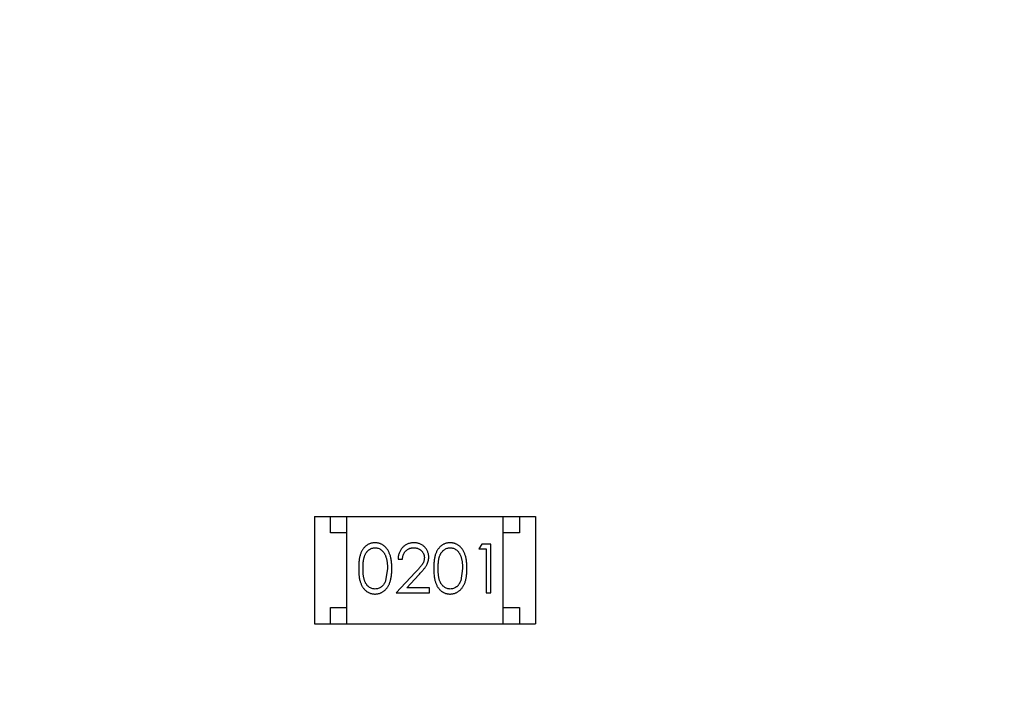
# Model space of a CAD drawing. Header units: millimetres. Extents: x -21 to 173, y -170 to -77.
# Tile 82 of 95: x 120.39 to 123.42, y -112.7 to -110.65. Entities that reach past the tile are written whole.
import ezdxf

# ---------------------------------------------------------------- set-up
doc = ezdxf.new("R2010")
doc.units = ezdxf.units.MM
doc.header["$LTSCALE"] = 1.21
doc.header["$MEASUREMENT"] = 0
doc.header["$PDMODE"] = 3
doc.header["$PDSIZE"] = 0.3125
doc.layers.get('0').update_dxf_attribs({"linetype": 'CONTINUOUS'})
doc.layers.get('DEFPOINTS').update_dxf_attribs({"linetype": 'CONTINUOUS'})
doc.layers.add('Dim', color=3, linetype='CONTINUOUS', lineweight=25)
doc.styles.get("Standard").update_dxf_attribs({"font": 'txt', "width": 0.8})
doc.dimstyles.get("Standard").update_dxf_attribs({"dimtxt": 0.15625, "dimasz": 0.1875, "dimexe": 0.125, "dimexo": 0.0625, "dimgap": 0.09, "dimtad": 0, "dimtih": 1, "dimtoh": 1, "dimzin": 4, "dimdsep": 46, "dimtxsty": 'STANDARD', "dimblk": '_FILLED', "dimblk1": '_FILLED', "dimblk2": '_FILLED', "dimcen": 0.09, "dimazin": 1, "dimtp": 0.01, "dimtm": 0.01, "dimtfac": 1, "dimtofl": 0, "dimtmove": 0, "dimatfit": 3, "dimldrblk": '_FILLED', "dimfxl": 1, "dimtolj": 1, "dimtzin": 4, "dimarcsym": 0})

# ---------------------------------------------------------------- blocks, each defined once
blk = doc.blocks.new('_FILLED')
at = {"color": 0, "linetype": 'ByBlock'}
blk.add_solid([(0, 0), (-1, 0.1667), (-1, -0.1667)], dxfattribs=at)
blk = doc.blocks.new('*D65')
at = {"layer": 'DEFPOINTS', "color": 0}
for p in [(105.5298, -92.6324), (171.1468, -92.6324), (151.3452, -159.3324)]:
    blk.add_point(p, dxfattribs=at)
at = {"layer": 'Dim', "color": 0, "lineweight": -2}
for p, q in [((105.5923, -92.6324), (171.2718, -92.6324)), ((171.1468, -95.1324), (171.1468, -122.059)), ((171.1468, -156.8324), (171.1468, -129.9057)), ((151.4077, -159.3324), (171.2718, -159.3324))]:
    blk.add_line(p, q, dxfattribs=at)
at = {"layer": 'Dim', "color": 0, "lineweight": -2, "xscale": 2.5, "yscale": 2.5, "zscale": 2.5}
for p, rotation in [((171.1468, -92.6324), 90), ((171.1468, -159.3324), 270)]:
    blk.add_blockref('_FILLED', p, dxfattribs=dict(at, rotation=rotation))
at = {"layer": 'Dim', "color": 0, "insert": (171.1468, -125.9824), "char_height": 2.5, "attachment_point": 5, "rotation": 90, "line_spacing_factor": 2.5}
blk.add_mtext('\\A1;66.70', dxfattribs=at)

msp = doc.modelspace()

# ---------------------------------------------------------------- linework, layer by layer
at = {"color": 7, "linetype": 'Continuous'}
for p, q in [((121.2995, -112.1734), (121.2995, -112.5034)), ((121.2995, -112.1734), (121.9795, -112.1734)), ((121.3495, -112.2234), (121.3495, -112.1734)), ((121.3995, -112.5034), (121.3995, -112.1734)), ((121.8795, -112.5034), (121.8795, -112.1734)), ((121.9295, -112.1734), (121.9295, -112.2234)), ((121.9795, -112.1734), (121.9795, -112.5034)), ((121.3995, -112.2234), (121.3495, -112.2234)), ((121.9295, -112.2234), (121.8795, -112.2234)), ((121.8136, -112.2582), (121.8048, -112.2735)), ((121.8048, -112.2735), (121.8279, -112.2735)), ((121.8413, -112.2582), (121.8136, -112.2582)), ((121.8279, -112.2735), (121.8279, -112.4082)), ((121.8413, -112.4082), (121.8413, -112.2582)), ((121.5567, -112.3043), (121.5702, -112.3043)), ((121.524, -112.3332), (121.5183, -112.3709)), ((121.6091, -112.3461), (121.5509, -112.4082)), ((121.7548, -112.3332), (121.7491, -112.3709)), ((121.5831, -112.3928), (121.6206, -112.3527)), ((121.5509, -112.4082), (121.6529, -112.4082)), ((121.6529, -112.3928), (121.5831, -112.3928)), ((121.6529, -112.4082), (121.6529, -112.3928)), ((121.8279, -112.4082), (121.8413, -112.4082)), ((121.3495, -112.5034), (121.3495, -112.4534)), ((121.3495, -112.4534), (121.3995, -112.4534)), ((121.8795, -112.4534), (121.9295, -112.4534)), ((121.9295, -112.4534), (121.9295, -112.5034)), ((121.2995, -112.5034), (121.9795, -112.5034))]:
    msp.add_line(p, q, dxfattribs=at)
for points, knots in [([(121.4857, -112.2543), (121.4845, -112.2543), (121.4822, -112.2544), (121.4787, -112.2548), (121.4754, -112.2554), (121.4721, -112.2564), (121.4689, -112.2575), (121.4657, -112.259), (121.4627, -112.2607), (121.4598, -112.2627), (121.457, -112.2649), (121.4543, -112.2673), (121.4518, -112.2701), (121.4495, -112.273), (121.4474, -112.2762), (121.4453, -112.2797), (121.4435, -112.2834), (121.4418, -112.2873), (121.4403, -112.2916), (121.4391, -112.2963), (121.4379, -112.3014), (121.4371, -112.307), (121.4364, -112.313), (121.4359, -112.3193), (121.4356, -112.3261), (121.4356, -112.3308), (121.4356, -112.3332)], [0, 0, 0, 0, 0.033742, 0.066533, 0.099153, 0.13154, 0.164087, 0.196563, 0.229707, 0.263315, 0.297504, 0.331686, 0.366482, 0.4021, 0.438958, 0.476748, 0.515985, 0.556589, 0.599519, 0.645765, 0.695487, 0.748721, 0.805687, 0.866754, 0.931405, 1, 1, 1, 1]), ([(121.5375, -112.3332), (121.5375, -112.3309), (121.5374, -112.3264), (121.5371, -112.3199), (121.5366, -112.3137), (121.5358, -112.3078), (121.5349, -112.3023), (121.5337, -112.2972), (121.5323, -112.2925), (121.5307, -112.288), (121.5289, -112.284), (121.527, -112.2801), (121.5249, -112.2766), (121.5226, -112.2732), (121.5202, -112.2702), (121.5176, -112.2674), (121.5149, -112.2649), (121.512, -112.2627), (121.5091, -112.2607), (121.506, -112.259), (121.5028, -112.2575), (121.4995, -112.2564), (121.4962, -112.2554), (121.4928, -112.2548), (121.4893, -112.2544), (121.4869, -112.2543), (121.4857, -112.2543)], [0, 0, 0, 0, 0.065278, 0.127205, 0.186168, 0.241675, 0.294115, 0.343609, 0.390387, 0.434463, 0.476646, 0.517002, 0.555936, 0.593716, 0.630057, 0.665601, 0.700745, 0.734917, 0.768681, 0.802087, 0.834849, 0.867433, 0.900138, 0.932806, 0.966212, 1, 1, 1, 1]), ([(121.6056, -112.2543), (121.604, -112.2543), (121.6007, -112.2544), (121.5958, -112.2551), (121.5912, -112.2562), (121.5868, -112.2577), (121.5826, -112.2598), (121.5785, -112.2622), (121.5747, -112.265), (121.5712, -112.2683), (121.5679, -112.2719), (121.565, -112.2758), (121.5626, -112.28), (121.5606, -112.2844), (121.5589, -112.289), (121.5578, -112.2939), (121.557, -112.299), (121.5568, -112.3025), (121.5567, -112.3043)], [0, 0, 0, 0, 0.06445, 0.126725, 0.187421, 0.247417, 0.306749, 0.366595, 0.427749, 0.490235, 0.553031, 0.614805, 0.676505, 0.738096, 0.801021, 0.864897, 0.931209, 1, 1, 1, 1]), ([(121.6509, -112.2989), (121.6509, -112.2974), (121.6508, -112.2945), (121.6502, -112.2902), (121.6492, -112.286), (121.6479, -112.282), (121.6461, -112.2782), (121.6439, -112.2745), (121.6414, -112.2709), (121.6385, -112.2675), (121.6353, -112.2644), (121.6317, -112.2617), (121.628, -112.2594), (121.624, -112.2575), (121.6197, -112.2561), (121.6152, -112.2551), (121.6105, -112.2544), (121.6073, -112.2543), (121.6056, -112.2543)], [0, 0, 0, 0, 0.06271, 0.123347, 0.183401, 0.242828, 0.302097, 0.36242, 0.423725, 0.487032, 0.550491, 0.612709, 0.674265, 0.73617, 0.799211, 0.863483, 0.930525, 1, 1, 1, 1]), ([(121.7165, -112.2543), (121.7153, -112.2543), (121.713, -112.2544), (121.7095, -112.2548), (121.7061, -112.2554), (121.7029, -112.2564), (121.6996, -112.2575), (121.6965, -112.259), (121.6935, -112.2607), (121.6905, -112.2627), (121.6877, -112.2649), (121.6851, -112.2673), (121.6826, -112.2701), (121.6803, -112.273), (121.6781, -112.2762), (121.6761, -112.2797), (121.6743, -112.2834), (121.6726, -112.2873), (121.6711, -112.2916), (121.6698, -112.2963), (121.6687, -112.3014), (121.6679, -112.307), (121.6672, -112.313), (121.6667, -112.3193), (121.6664, -112.3261), (121.6663, -112.3308), (121.6663, -112.3332)], [0, 0, 0, 0, 0.033742, 0.066533, 0.099153, 0.13154, 0.164087, 0.196563, 0.229707, 0.263315, 0.297504, 0.331686, 0.366482, 0.4021, 0.438958, 0.476748, 0.515985, 0.556589, 0.599519, 0.645765, 0.695487, 0.748721, 0.805687, 0.866754, 0.931405, 1, 1, 1, 1]), ([(121.7683, -112.3332), (121.7682, -112.3309), (121.7682, -112.3264), (121.7679, -112.3199), (121.7673, -112.3137), (121.7666, -112.3078), (121.7656, -112.3023), (121.7645, -112.2972), (121.7631, -112.2925), (121.7615, -112.288), (121.7597, -112.284), (121.7578, -112.2801), (121.7556, -112.2766), (121.7534, -112.2732), (121.751, -112.2702), (121.7484, -112.2674), (121.7457, -112.2649), (121.7428, -112.2627), (121.7398, -112.2607), (121.7367, -112.259), (121.7336, -112.2575), (121.7303, -112.2564), (121.727, -112.2554), (121.7236, -112.2548), (121.72, -112.2544), (121.7177, -112.2543), (121.7165, -112.2543)], [0, 0, 0, 0, 0.065278, 0.127205, 0.186168, 0.241675, 0.294115, 0.343609, 0.390387, 0.434463, 0.476646, 0.517002, 0.555936, 0.593716, 0.630057, 0.665601, 0.700745, 0.734917, 0.768681, 0.802087, 0.834849, 0.867433, 0.900138, 0.932806, 0.966212, 1, 1, 1, 1]), ([(121.449, -112.3332), (121.449, -112.3311), (121.449, -112.3272), (121.4493, -112.3216), (121.4496, -112.3163), (121.4502, -112.3114), (121.4508, -112.3069), (121.4516, -112.3027), (121.4525, -112.299), (121.4536, -112.2956), (121.4548, -112.2924), (121.4562, -112.2895), (121.4577, -112.2868), (121.4593, -112.2843), (121.4611, -112.282), (121.463, -112.2799), (121.465, -112.2779), (121.4678, -112.2757), (121.4716, -112.2733), (121.4763, -112.2712), (121.4812, -112.27), (121.4845, -112.2698), (121.4862, -112.2697)], [0, 0, 0, 0, 0.073302, 0.142286, 0.206253, 0.266017, 0.321612, 0.372532, 0.419497, 0.462398, 0.502825, 0.541489, 0.579034, 0.615143, 0.650298, 0.684912, 0.718701, 0.752189, 0.817245, 0.879117, 0.939613, 1, 1, 1, 1]), ([(121.4862, -112.2697), (121.4878, -112.2698), (121.4911, -112.27), (121.4959, -112.2712), (121.5006, -112.2733), (121.5044, -112.2757), (121.5072, -112.278), (121.5093, -112.28), (121.5112, -112.2822), (121.513, -112.2847), (121.5147, -112.2874), (121.5163, -112.2903), (121.5177, -112.2935), (121.519, -112.2969), (121.5202, -112.3006), (121.5213, -112.3045), (121.5221, -112.3087), (121.5228, -112.3131), (121.5233, -112.3178), (121.5238, -112.3227), (121.524, -112.3278), (121.524, -112.3314), (121.524, -112.3332)], [0, 0, 0, 0, 0.059689, 0.119507, 0.181075, 0.246162, 0.279894, 0.314468, 0.350403, 0.387474, 0.426147, 0.466624, 0.508745, 0.553328, 0.600058, 0.649177, 0.700552, 0.754894, 0.811825, 0.871514, 0.934319, 1, 1, 1, 1]), ([(121.5702, -112.3043), (121.5703, -112.303), (121.5706, -112.3004), (121.5713, -112.2966), (121.5722, -112.293), (121.5735, -112.2897), (121.575, -112.2866), (121.5767, -112.2838), (121.5787, -112.2811), (121.581, -112.2788), (121.5834, -112.2766), (121.5861, -112.2748), (121.5888, -112.2732), (121.5918, -112.2719), (121.5949, -112.2709), (121.5981, -112.2702), (121.6015, -112.2698), (121.6038, -112.2697), (121.6049, -112.2697)], [0, 0, 0, 0, 0.073648, 0.143686, 0.210962, 0.275557, 0.338064, 0.399311, 0.4594, 0.51934, 0.579024, 0.637809, 0.695959, 0.754122, 0.813113, 0.873453, 0.935561, 1, 1, 1, 1]), ([(121.6049, -112.2697), (121.6061, -112.2697), (121.6083, -112.2698), (121.6115, -112.2702), (121.6146, -112.2709), (121.6176, -112.2719), (121.6204, -112.2732), (121.6231, -112.2747), (121.6257, -112.2766), (121.6281, -112.2786), (121.6303, -112.2809), (121.6322, -112.2833), (121.6338, -112.2859), (121.6352, -112.2885), (121.6362, -112.2913), (121.6369, -112.2941), (121.6374, -112.2971), (121.6375, -112.2991), (121.6375, -112.3001)], [0, 0, 0, 0, 0.068027, 0.133505, 0.19695, 0.26027, 0.322741, 0.384982, 0.448465, 0.513424, 0.578224, 0.640011, 0.700094, 0.760067, 0.819012, 0.877878, 0.938035, 1, 1, 1, 1]), ([(121.6798, -112.3332), (121.6798, -112.3311), (121.6798, -112.3272), (121.6801, -112.3216), (121.6804, -112.3163), (121.6809, -112.3114), (121.6815, -112.3069), (121.6824, -112.3027), (121.6833, -112.299), (121.6844, -112.2956), (121.6856, -112.2924), (121.687, -112.2895), (121.6885, -112.2868), (121.6901, -112.2843), (121.6918, -112.282), (121.6937, -112.2799), (121.6957, -112.2779), (121.6986, -112.2757), (121.7023, -112.2733), (121.707, -112.2712), (121.712, -112.27), (121.7153, -112.2698), (121.7169, -112.2697)], [0, 0, 0, 0, 0.073302, 0.142286, 0.206253, 0.266017, 0.321612, 0.372532, 0.419497, 0.462398, 0.502825, 0.541489, 0.579034, 0.615143, 0.650298, 0.684912, 0.718701, 0.752189, 0.817245, 0.879117, 0.939613, 1, 1, 1, 1]), ([(121.7169, -112.2697), (121.7186, -112.2698), (121.7219, -112.27), (121.7267, -112.2712), (121.7314, -112.2733), (121.7351, -112.2757), (121.738, -112.278), (121.74, -112.28), (121.742, -112.2822), (121.7438, -112.2847), (121.7455, -112.2874), (121.747, -112.2903), (121.7485, -112.2935), (121.7498, -112.2969), (121.751, -112.3006), (121.752, -112.3045), (121.7528, -112.3087), (121.7536, -112.3131), (121.7541, -112.3178), (121.7545, -112.3227), (121.7547, -112.3278), (121.7548, -112.3314), (121.7548, -112.3332)], [0, 0, 0, 0, 0.059689, 0.119507, 0.181075, 0.246162, 0.279894, 0.314468, 0.350403, 0.387474, 0.426147, 0.466624, 0.508745, 0.553328, 0.600058, 0.649177, 0.700552, 0.754894, 0.811825, 0.871514, 0.934319, 1, 1, 1, 1]), ([(121.6375, -112.3001), (121.6374, -112.3017), (121.6373, -112.305), (121.6363, -112.3098), (121.6346, -112.3144), (121.6326, -112.3182), (121.6305, -112.3213), (121.6286, -112.324), (121.6263, -112.3269), (121.6236, -112.3302), (121.6206, -112.3338), (121.6171, -112.3376), (121.6133, -112.3418), (121.6105, -112.3446), (121.6091, -112.3461)], [0, 0, 0, 0, 0.088014, 0.174976, 0.2638, 0.355443, 0.406413, 0.465519, 0.533076, 0.609353, 0.693899, 0.787171, 0.889197, 1, 1, 1, 1]), ([(121.6206, -112.3527), (121.622, -112.3512), (121.6248, -112.3482), (121.6288, -112.3439), (121.6323, -112.3397), (121.6355, -112.3358), (121.6384, -112.3322), (121.6408, -112.3288), (121.6429, -112.3257), (121.6453, -112.3219), (121.6476, -112.3171), (121.6495, -112.3112), (121.6507, -112.3051), (121.6509, -112.301), (121.6509, -112.2989)], [0, 0, 0, 0, 0.09953, 0.192079, 0.277712, 0.357454, 0.429648, 0.495771, 0.555538, 0.608657, 0.707578, 0.804328, 0.901298, 1, 1, 1, 1]), ([(121.4356, -112.3332), (121.4356, -112.3356), (121.4356, -112.3402), (121.4359, -112.347), (121.4364, -112.3534), (121.4371, -112.3593), (121.438, -112.3648), (121.4391, -112.37), (121.4404, -112.3747), (121.4419, -112.379), (121.4436, -112.383), (121.4455, -112.3868), (121.4475, -112.3902), (121.4497, -112.3934), (121.452, -112.3964), (121.4544, -112.3991), (121.4571, -112.4016), (121.4599, -112.4038), (121.4628, -112.4057), (121.4658, -112.4074), (121.4689, -112.4088), (121.4721, -112.41), (121.4754, -112.4109), (121.4787, -112.4115), (121.4822, -112.4119), (121.4845, -112.412), (121.4857, -112.412)], [0, 0, 0, 0, 0.068113, 0.132564, 0.193427, 0.250218, 0.303569, 0.353576, 0.400235, 0.443586, 0.484619, 0.524292, 0.56238, 0.599049, 0.63494, 0.669782, 0.704009, 0.737842, 0.771098, 0.803896, 0.836415, 0.868639, 0.900715, 0.933378, 0.966213, 1, 1, 1, 1]), ([(121.4862, -112.3966), (121.4845, -112.3965), (121.4812, -112.3964), (121.4763, -112.3951), (121.4716, -112.393), (121.4678, -112.3906), (121.465, -112.3883), (121.4629, -112.3864), (121.461, -112.3842), (121.4593, -112.3819), (121.4576, -112.3794), (121.4562, -112.3767), (121.4548, -112.3738), (121.4536, -112.3707), (121.4525, -112.3673), (121.4515, -112.3635), (121.4508, -112.3594), (121.4501, -112.3549), (121.4497, -112.35), (121.4493, -112.3447), (121.449, -112.339), (121.449, -112.3352), (121.449, -112.3332)], [0, 0, 0, 0, 0.060034, 0.120278, 0.182348, 0.247919, 0.281641, 0.315701, 0.350322, 0.385703, 0.421819, 0.459196, 0.497866, 0.538301, 0.58121, 0.628183, 0.679403, 0.734699, 0.794074, 0.858416, 0.927049, 1, 1, 1, 1]), ([(121.4857, -112.412), (121.4869, -112.412), (121.4893, -112.4119), (121.4928, -112.4115), (121.4962, -112.4109), (121.4996, -112.4099), (121.5028, -112.4087), (121.506, -112.4073), (121.5091, -112.4055), (121.5121, -112.4035), (121.515, -112.4013), (121.5178, -112.3987), (121.5204, -112.396), (121.5228, -112.3929), (121.525, -112.3896), (121.5271, -112.386), (121.529, -112.3822), (121.5308, -112.3782), (121.5324, -112.3738), (121.5337, -112.369), (121.5349, -112.364), (121.5359, -112.3585), (121.5366, -112.3527), (121.5371, -112.3465), (121.5374, -112.34), (121.5375, -112.3355), (121.5375, -112.3332)], [0, 0, 0, 0, 0.033824, 0.067298, 0.10028, 0.133019, 0.165736, 0.198792, 0.232372, 0.266409, 0.301016, 0.336196, 0.371972, 0.408574, 0.446394, 0.485225, 0.525372, 0.567224, 0.611081, 0.65775, 0.70702, 0.759235, 0.814484, 0.873227, 0.934937, 1, 1, 1, 1]), ([(121.6663, -112.3332), (121.6663, -112.3356), (121.6664, -112.3402), (121.6667, -112.347), (121.6672, -112.3534), (121.6679, -112.3593), (121.6688, -112.3648), (121.6698, -112.37), (121.6712, -112.3747), (121.6727, -112.379), (121.6744, -112.383), (121.6762, -112.3868), (121.6783, -112.3902), (121.6804, -112.3934), (121.6827, -112.3964), (121.6852, -112.3991), (121.6879, -112.4016), (121.6907, -112.4038), (121.6936, -112.4057), (121.6966, -112.4074), (121.6997, -112.4088), (121.7029, -112.41), (121.7062, -112.4109), (121.7095, -112.4115), (121.713, -112.4119), (121.7153, -112.412), (121.7165, -112.412)], [0, 0, 0, 0, 0.068113, 0.132564, 0.193427, 0.250218, 0.303569, 0.353576, 0.400235, 0.443586, 0.484619, 0.524292, 0.56238, 0.599049, 0.63494, 0.669782, 0.704009, 0.737842, 0.771098, 0.803896, 0.836415, 0.868639, 0.900715, 0.933378, 0.966213, 1, 1, 1, 1]), ([(121.7169, -112.3966), (121.7153, -112.3965), (121.712, -112.3964), (121.7071, -112.3951), (121.7024, -112.393), (121.6986, -112.3906), (121.6957, -112.3883), (121.6937, -112.3864), (121.6918, -112.3842), (121.69, -112.3819), (121.6884, -112.3794), (121.6869, -112.3767), (121.6856, -112.3738), (121.6843, -112.3707), (121.6832, -112.3673), (121.6823, -112.3635), (121.6816, -112.3594), (121.6809, -112.3549), (121.6804, -112.35), (121.6801, -112.3447), (121.6798, -112.339), (121.6798, -112.3352), (121.6798, -112.3332)], [0, 0, 0, 0, 0.060034, 0.120278, 0.182348, 0.247919, 0.281641, 0.315701, 0.350322, 0.385703, 0.421819, 0.459196, 0.497866, 0.538301, 0.58121, 0.628183, 0.679403, 0.734699, 0.794074, 0.858416, 0.927049, 1, 1, 1, 1]), ([(121.7165, -112.412), (121.7177, -112.412), (121.72, -112.4119), (121.7236, -112.4115), (121.727, -112.4109), (121.7303, -112.4099), (121.7336, -112.4087), (121.7368, -112.4073), (121.7399, -112.4055), (121.7429, -112.4035), (121.7458, -112.4013), (121.7485, -112.3987), (121.7511, -112.396), (121.7535, -112.3929), (121.7558, -112.3896), (121.7579, -112.386), (121.7598, -112.3822), (121.7616, -112.3782), (121.7632, -112.3738), (121.7645, -112.369), (121.7657, -112.364), (121.7666, -112.3585), (121.7673, -112.3527), (121.7679, -112.3465), (121.7682, -112.34), (121.7682, -112.3355), (121.7683, -112.3332)], [0, 0, 0, 0, 0.033824, 0.067298, 0.10028, 0.133019, 0.165736, 0.198792, 0.232372, 0.266409, 0.301016, 0.336196, 0.371972, 0.408574, 0.446394, 0.485225, 0.525372, 0.567224, 0.611081, 0.65775, 0.70702, 0.759235, 0.814484, 0.873227, 0.934937, 1, 1, 1, 1]), ([(121.5183, -112.3709), (121.518, -112.3719), (121.5172, -112.374), (121.5159, -112.3769), (121.5144, -112.3796), (121.5128, -112.3821), (121.511, -112.3844), (121.5092, -112.3866), (121.5072, -112.3885), (121.5044, -112.3907), (121.5007, -112.3931), (121.496, -112.3951), (121.4911, -112.3964), (121.4878, -112.3965), (121.4862, -112.3966)], [0, 0, 0, 0, 0.075949, 0.148549, 0.218996, 0.286119, 0.351826, 0.416074, 0.478265, 0.540325, 0.660405, 0.774606, 0.887187, 1, 1, 1, 1]), ([(121.7491, -112.3709), (121.7487, -112.3719), (121.748, -112.374), (121.7466, -112.3769), (121.7452, -112.3796), (121.7436, -112.3821), (121.7418, -112.3844), (121.74, -112.3866), (121.738, -112.3885), (121.7352, -112.3907), (121.7315, -112.3931), (121.7268, -112.3951), (121.7219, -112.3964), (121.7186, -112.3965), (121.7169, -112.3966)], [0, 0, 0, 0, 0.075949, 0.148549, 0.218996, 0.286119, 0.351826, 0.416074, 0.478265, 0.540325, 0.660405, 0.774606, 0.887187, 1, 1, 1, 1])]:
    msp.add_open_spline(points, degree=3, knots=knots, dxfattribs=at)

# ---------------------------------------------------------------- dimensions: what is measured, and where the dimension line sits
at = {"layer": 'Dim'}
dim = msp.add_linear_dim(base=(171.1468, -92.6324), p1=(151.3452, -159.3324), p2=(105.5298, -92.6324), angle=90, dimstyle='STANDARD', override={"dimtxt": 2.5, "dimasz": 2.5, "dimtih": 0, "dimtoh": 0, "dimzin": 0, "dimcen": 0.198, "dimadec": 0, "dimazin": 0, "dimtp": 0, "dimtm": 0, "dimtdec": 4, "dimtzin": 0}, dxfattribs=at)
dim.commit()
dim.dimension.update_dxf_attribs({"geometry": '*D65', "text_midpoint": (171.1468, -125.9824)})

doc.saveas('drawing.dxf')
